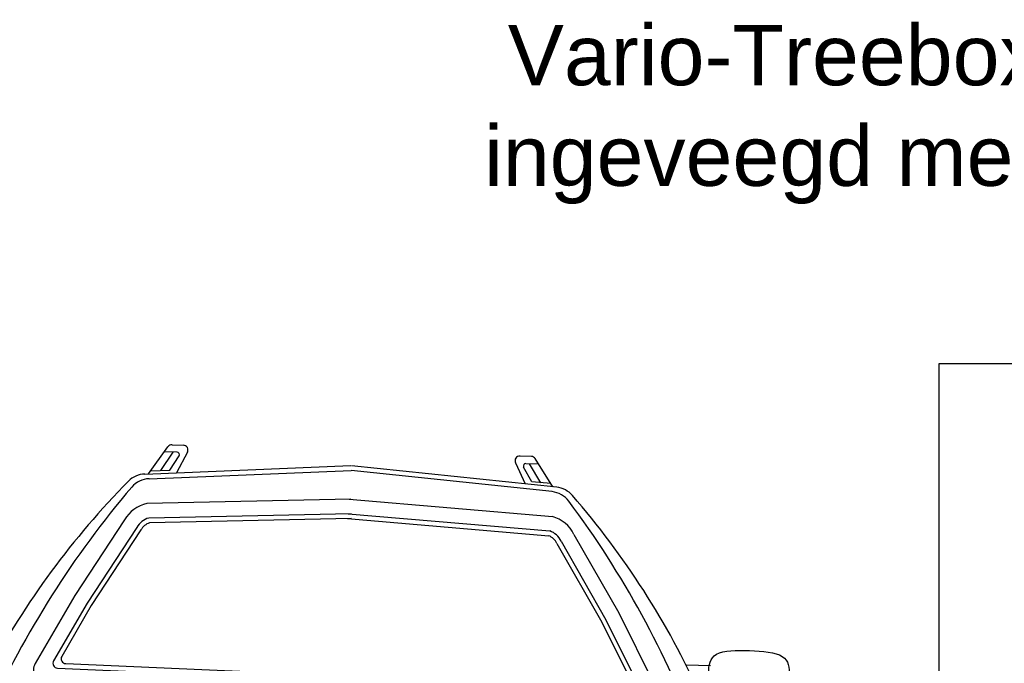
# Model space of a CAD drawing. Header units: metres. Extents: x 8 to 122, y -18 to 26.
# Tile 24 of 54: x 19.66 to 21.7, y 12.47 to 13.8. Entities that reach past the tile are written whole.
import ezdxf
from ezdxf import colors
from ezdxf.entities.mleader import LeaderData, LeaderLine
from ezdxf.math import Vec2, Vec3

# ---------------------------------------------------------------- set-up
doc = ezdxf.new("R2010")
doc.units = ezdxf.units.M
doc.header["$PDMODE"] = 1
doc.layers.add('N-WE-AL-DETAIL-G', color=7, linetype='Continuous')
doc.layers.add('X-XX-AL-AANKLEDING-T25', color=7, linetype='Continuous', lineweight=25)
doc.styles.add('NLCS_ISO', font='arial.ttf')

# ---------------------------------------------------------------- blocks, each defined once
blk = doc.blocks.new('Auto-a6_1')
at = {"color": 0, "linetype": 'Continuous'}
for p, q in [((0.3899899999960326, 1.450820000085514), (0.413449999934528, 1.450820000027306)), ((1.135009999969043, 1.450820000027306), (1.111549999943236, 1.450820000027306)), ((0.3434700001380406, 1.388999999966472), (0.3816699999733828, 1.446359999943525)), ((0.3683400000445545, 1.39686000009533), (0.3932199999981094, 1.435560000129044)), ((0.4009299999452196, 1.435820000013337), (0.3746299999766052, 1.435820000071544)), ((0.3875300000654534, 1.397920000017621), (0.4052500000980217, 1.428300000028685)), ((0.4223999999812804, 1.436350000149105), (0.4008600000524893, 1.393279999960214)), ((1.102599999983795, 1.436350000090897), (1.124140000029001, 1.393280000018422)), ((1.137470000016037, 1.397919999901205), (1.119750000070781, 1.428300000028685)), ((1.124070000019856, 1.435819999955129), (1.150370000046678, 1.435819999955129)), ((1.15666000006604, 1.39686000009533), (1.131780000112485, 1.435560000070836)), ((1.181530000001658, 1.389000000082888), (1.143329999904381, 1.446360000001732)), ((0.3353599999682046, 1.388510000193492), (0.7617699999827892, 1.419560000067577)), ((0.3447699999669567, 1.37917000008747), (0.7624999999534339, 1.409590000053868)), ((1.180229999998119, 1.37917000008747), (0.7624999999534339, 1.409590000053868)), ((1.189640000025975, 1.388510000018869), (0.7632299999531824, 1.419560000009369)), ((0.3479499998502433, 1.395729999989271), (0.3875300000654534, 1.397920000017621)), ((1.177049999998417, 1.395729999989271), (1.137470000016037, 1.397919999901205)), ((0.7642300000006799, 1.349880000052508), (0.3420299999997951, 1.327449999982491)), ((0.7607699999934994, 1.3498799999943), (1.182969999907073, 1.327450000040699)), ((0.765819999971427, 1.319929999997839), (0.3468399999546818, 1.297660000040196)), ((0.7663499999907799, 1.309940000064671), (0.3487000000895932, 1.287740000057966)), ((0.7586500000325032, 1.309939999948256), (1.176300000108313, 1.287739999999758)), ((0.7591799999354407, 1.319930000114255), (1.178160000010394, 1.297660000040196)), ((0.2965499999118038, 1.292270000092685), (0.1985299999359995, 1.132570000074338)), ((1.22844999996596, 1.292270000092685), (1.326469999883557, 1.132570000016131)), ((0.3226100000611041, 1.277379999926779), (0.2245500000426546, 1.117610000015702)), ((0.3313300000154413, 1.272469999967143), (0.2332199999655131, 1.112629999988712)), ((1.193669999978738, 1.272469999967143), (1.291780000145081, 1.112629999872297)), ((1.20239000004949, 1.277379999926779), (1.300450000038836, 1.117610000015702)), ((0.1985299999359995, 1.132570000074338), (0.1213100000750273, 0.9887900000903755)), ((1.326469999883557, 1.132570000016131), (1.403690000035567, 0.9887900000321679)), ((0.2245500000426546, 1.117610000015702), (0.1591199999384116, 0.9957700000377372)), ((0.2332199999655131, 1.112629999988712), (0.1757299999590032, 1.005580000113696)), ((1.291780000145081, 1.112629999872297), (1.349270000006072, 1.005580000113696)), ((1.300450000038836, 1.117610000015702), (1.365880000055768, 0.9957700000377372)), ((-0.1138100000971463, 1.061700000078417), (-0.122389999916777, 1.060429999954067)), ((-0.1046299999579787, 1.062570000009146), (-0.1138100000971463, 1.061700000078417)), ((-0.09500999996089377, 1.063119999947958), (-0.1046299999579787, 1.062570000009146)), ((-0.08507999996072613, 1.063410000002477), (-0.09500999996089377, 1.063119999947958)), ((-0.07499999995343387, 1.063490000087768), (-0.08507999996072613, 1.063410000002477)), ((-0.06492000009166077, 1.063410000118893), (-0.07499999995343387, 1.063490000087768)), ((-0.05499000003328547, 1.063120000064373), (-0.06492000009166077, 1.063410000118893)), ((-0.04537000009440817, 1.062570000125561), (-0.05499000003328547, 1.063120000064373)), ((-0.0361900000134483, 1.06170000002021), (-0.04537000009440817, 1.062570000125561)), ((-0.0276099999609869, 1.060430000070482), (-0.0361900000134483, 1.06170000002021)), ((1.552609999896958, 1.06043000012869), (1.561189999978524, 1.06170000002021)), ((1.561189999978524, 1.06170000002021), (1.57037000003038, 1.062570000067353)), ((1.57037000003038, 1.062570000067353), (1.579990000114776, 1.06311999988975)), ((1.579990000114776, 1.06311999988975), (1.589919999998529, 1.063410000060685)), ((1.589919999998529, 1.063410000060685), (1.599999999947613, 1.063490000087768)), ((1.599999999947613, 1.063490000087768), (1.610080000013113, 1.06340999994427)), ((1.610080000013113, 1.06340999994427), (1.620010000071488, 1.063120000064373)), ((1.620010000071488, 1.063120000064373), (1.629630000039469, 1.062570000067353)), ((1.629630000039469, 1.062570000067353), (1.63880999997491, 1.061700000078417)), ((1.63880999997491, 1.061700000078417), (1.647390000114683, 1.060430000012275)), ((-0.1541799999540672, 1.041770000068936), (-0.1561199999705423, 1.036889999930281)), ((-0.1514399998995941, 1.046239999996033), (-0.1541799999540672, 1.041770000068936)), ((-0.1477700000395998, 1.050229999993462), (-0.1514399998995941, 1.046239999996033)), ((-0.143039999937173, 1.05366000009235), (-0.1477700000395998, 1.050229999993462)), ((-0.1371599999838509, 1.056470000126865), (-0.143039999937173, 1.05366000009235)), ((-0.1302300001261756, 1.058710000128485), (-0.1371599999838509, 1.056470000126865)), ((-0.122389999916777, 1.060429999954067), (-0.1302300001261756, 1.058710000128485)), ((-0.01976999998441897, 1.058710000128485), (-0.0276099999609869, 1.060430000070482)), ((-0.01284000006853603, 1.056470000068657), (-0.01976999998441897, 1.058710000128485)), ((-0.006960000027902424, 1.05366000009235), (-0.01284000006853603, 1.056470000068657)), ((-0.002229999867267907, 1.050229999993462), (-0.006960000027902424, 1.05366000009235)), ((0.001439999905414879, 1.046239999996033), (-0.002229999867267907, 1.050229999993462)), ((0.004180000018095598, 1.041770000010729), (0.001439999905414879, 1.046239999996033)), ((0.006119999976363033, 1.036890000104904), (0.004180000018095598, 1.041770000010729)), ((1.518879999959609, 1.036890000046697), (1.520820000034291, 1.041770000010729)), ((1.520820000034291, 1.041770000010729), (1.523560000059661, 1.046239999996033)), ((1.523560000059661, 1.046239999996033), (1.527230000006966, 1.05023000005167)), ((1.527230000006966, 1.05023000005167), (1.531959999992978, 1.053660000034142)), ((1.531959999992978, 1.053660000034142), (1.5378399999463, 1.056470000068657)), ((1.5378399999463, 1.056470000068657), (1.544770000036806, 1.058710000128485)), ((1.544770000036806, 1.058710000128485), (1.552609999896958, 1.06043000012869)), ((1.647390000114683, 1.060430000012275), (1.655229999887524, 1.05871000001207)), ((1.655229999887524, 1.05871000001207), (1.662160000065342, 1.056470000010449)), ((1.662160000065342, 1.056470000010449), (1.668040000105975, 1.053659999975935)), ((1.668040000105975, 1.053659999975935), (1.672769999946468, 1.050229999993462)), ((1.672769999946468, 1.050229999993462), (1.676440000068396, 1.046239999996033)), ((1.676440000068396, 1.046239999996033), (1.679180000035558, 1.041770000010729)), ((1.679180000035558, 1.041770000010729), (1.681119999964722, 1.036889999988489)), ((-0.1584900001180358, 1.020670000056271), (-0.1585800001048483, 1.015000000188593)), ((-0.1581399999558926, 1.02626999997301), (-0.1584900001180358, 1.020670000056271)), ((-0.1574000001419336, 1.031700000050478), (-0.1581399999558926, 1.02626999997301)), ((-0.1561199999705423, 1.036889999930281), (-0.1574000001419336, 1.031700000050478)), ((0.05499999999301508, 1.03000000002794), (0.004999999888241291, 1.030000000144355)), ((0.007400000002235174, 1.031700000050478), (0.006119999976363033, 1.036890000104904)), ((0.008139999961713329, 1.026270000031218), (0.007400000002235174, 1.031700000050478)), ((0.008490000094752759, 1.020669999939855), (0.008139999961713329, 1.026270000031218)), ((0.00857999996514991, 1.000000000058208), (0.008490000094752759, 1.020669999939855)), ((1.470000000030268, 1.03000000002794), (1.520000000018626, 1.030000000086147)), ((1.516419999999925, 1.000000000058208), (1.516510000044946, 1.020669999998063)), ((1.516510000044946, 1.020669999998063), (1.516860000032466, 1.026270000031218)), ((1.516860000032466, 1.026270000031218), (1.517599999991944, 1.03169999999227)), ((1.517599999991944, 1.03169999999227), (1.518879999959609, 1.036890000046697)), ((1.681119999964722, 1.036889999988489), (1.682399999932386, 1.03169999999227)), ((1.682399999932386, 1.03169999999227), (1.683140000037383, 1.02626999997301)), ((1.683140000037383, 1.02626999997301), (1.6834899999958, 1.020669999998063)), ((1.6834899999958, 1.020669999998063), (1.683580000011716, 1.015000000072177)), ((-0.1585800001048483, 1.015000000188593), (-0.1584900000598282, 0.9943300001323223)), ((0.008490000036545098, 0.994330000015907), (0.00857999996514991, 1.000000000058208)), ((0.02999999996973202, 1.010000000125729), (0.009999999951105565, 1.010000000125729)), ((0.02000000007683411, 0.9649999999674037), (0.02999999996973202, 1.010000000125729)), ((1.495000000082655, 1.010000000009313), (1.515000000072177, 1.010000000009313)), ((1.504999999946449, 0.965000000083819), (1.495000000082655, 1.010000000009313)), ((1.516509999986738, 0.9943300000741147), (1.516419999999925, 1.000000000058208)), ((1.683580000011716, 1.015000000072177), (1.683490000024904, 0.994330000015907)), ((-0.1584900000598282, 0.9943300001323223), (-0.1581399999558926, 0.9887300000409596)), ((-0.1581399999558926, 0.9887300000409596), (-0.1574000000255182, 0.9833000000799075)), ((-0.1574000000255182, 0.9833000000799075), (-0.1561199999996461, 0.9781100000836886)), ((0.006120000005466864, 0.978110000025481), (0.007400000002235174, 0.9832999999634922)), ((0.007400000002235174, 0.9832999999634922), (0.008139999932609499, 0.9887300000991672)), ((0.008139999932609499, 0.9887300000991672), (0.008490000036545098, 0.994330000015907)), ((0.1678100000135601, 0.9810400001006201), (0.7645900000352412, 0.9738900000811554)), ((0.1844200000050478, 0.9908500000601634), (0.764709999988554, 0.9838900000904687)), ((1.340580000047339, 0.9908500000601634), (0.7602900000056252, 0.983890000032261)), ((1.357190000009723, 0.9810400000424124), (0.7604100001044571, 0.9738900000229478)), ((1.516859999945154, 0.9887300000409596), (1.516509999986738, 0.9943300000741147)), ((1.517599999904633, 0.9833000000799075), (1.516859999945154, 0.9887300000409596)), ((1.518879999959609, 0.978110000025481), (1.517599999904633, 0.9833000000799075)), ((1.682400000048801, 0.9832999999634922), (1.681120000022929, 0.9781100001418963)), ((1.683140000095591, 0.9887300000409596), (1.682400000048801, 0.9832999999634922)), ((1.683490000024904, 0.994330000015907), (1.683140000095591, 0.9887300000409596)), ((-0.1561199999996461, 0.9781100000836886), (-0.1541800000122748, 0.9732300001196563)), ((-0.1541800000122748, 0.9732300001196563), (-0.1514399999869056, 0.9687600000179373)), ((-0.1514399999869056, 0.9687600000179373), (-0.1477699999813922, 0.9647700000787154)), ((-0.1477699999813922, 0.9647700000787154), (-0.1430399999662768, 0.9613400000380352)), ((-0.1430399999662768, 0.9613400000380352), (-0.1371600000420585, 0.9585300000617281)), ((-0.01284000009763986, 0.9585300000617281), (-0.006959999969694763, 0.9613400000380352)), ((-0.006959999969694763, 0.9613400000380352), (-0.002229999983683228, 0.9647700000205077)), ((-0.002229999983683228, 0.9647700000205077), (0.001439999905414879, 0.9687600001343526)), ((0.001439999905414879, 0.9687600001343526), (0.004180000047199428, 0.9732300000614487)), ((0.004180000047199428, 0.9732300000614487), (0.006120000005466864, 0.978110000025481)), ((1.520819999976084, 0.9732300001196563), (1.518879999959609, 0.978110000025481)), ((1.523560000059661, 0.9687599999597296), (1.520819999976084, 0.9732300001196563)), ((1.527230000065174, 0.9647700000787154), (1.523560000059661, 0.9687599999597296)), ((1.531960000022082, 0.9613400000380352), (1.527230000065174, 0.9647700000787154)), ((1.537839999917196, 0.9585300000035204), (1.531960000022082, 0.9613400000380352)), ((1.668040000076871, 0.9613400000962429), (1.662160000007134, 0.9585300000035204)), ((1.672770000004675, 0.9647699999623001), (1.668040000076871, 0.9613400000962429)), ((1.6764400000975, 0.9687600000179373), (1.672770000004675, 0.9647699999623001)), ((1.679179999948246, 0.973230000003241), (1.6764400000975, 0.9687600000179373)), ((1.681120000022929, 0.9781100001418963), (1.679179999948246, 0.973230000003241)), ((-0.1371600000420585, 0.9585300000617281), (-0.1302300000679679, 0.9562900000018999)), ((-0.1302300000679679, 0.9562900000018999), (-0.1223900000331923, 0.9545700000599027)), ((-0.1223900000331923, 0.9545700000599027), (-0.1138100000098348, 0.9533000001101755)), ((-0.1138100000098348, 0.9533000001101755), (-0.1046299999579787, 0.9524300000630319)), ((-0.1046299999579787, 0.9524300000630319), (-0.0950099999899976, 0.9518800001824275)), ((-0.0950099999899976, 0.9518800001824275), (-0.08507999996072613, 0.9515900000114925)), ((-0.08507999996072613, 0.9515900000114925), (-0.07500000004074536, 0.9515100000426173)), ((-0.07500000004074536, 0.9515100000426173), (-0.06491999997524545, 0.9515900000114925)), ((-0.06491999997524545, 0.9515900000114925), (-0.0549900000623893, 0.9518800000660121)), ((-0.0549900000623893, 0.9518800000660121), (-0.04537000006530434, 0.9524300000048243)), ((-0.04537000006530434, 0.9524300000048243), (-0.0361900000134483, 0.9533000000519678)), ((-0.0361900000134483, 0.9533000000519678), (-0.0276099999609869, 0.9545700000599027)), ((-0.0276099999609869, 0.9545700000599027), (-0.0197700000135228, 0.9562900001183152)), ((-0.0197700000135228, 0.9562900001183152), (-0.01284000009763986, 0.9585300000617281)), ((0.1426899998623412, 0.951340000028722), (0.764229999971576, 0.9438900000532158)), ((1.382310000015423, 0.951340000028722), (0.7607699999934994, 0.9438899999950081)), ((1.544770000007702, 0.9562900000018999), (1.537839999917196, 0.9585300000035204)), ((1.55260999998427, 0.954570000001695), (1.544770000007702, 0.9562900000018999)), ((1.561189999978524, 0.9532999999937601), (1.55260999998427, 0.954570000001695)), ((1.57037000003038, 0.9524300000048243), (1.561189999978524, 0.9532999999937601)), ((1.579990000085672, 0.9518800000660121), (1.57037000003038, 0.9524300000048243)), ((1.589919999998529, 0.9515900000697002), (1.579990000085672, 0.9518800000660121)), ((1.599999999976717, 0.9515099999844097), (1.589919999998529, 0.9515900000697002)), ((1.610080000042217, 0.9515900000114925), (1.599999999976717, 0.9515099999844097)), ((1.620009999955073, 0.9518800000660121), (1.610080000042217, 0.9515900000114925)), ((1.629630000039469, 0.9524300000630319), (1.620009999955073, 0.9518800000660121)), ((1.638809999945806, 0.9533000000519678), (1.629630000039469, 0.9524300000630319)), ((1.647390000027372, 0.9545700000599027), (1.638809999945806, 0.9533000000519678)), ((1.655229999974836, 0.9562900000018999), (1.647390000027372, 0.9545700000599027)), ((1.662160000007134, 0.9585300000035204), (1.655229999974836, 0.9562900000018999)), ((0.01589000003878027, 0.879529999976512), (-0.05153999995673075, 0.8580100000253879)), ((0.01892999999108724, 0.8800000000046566), (0.7625000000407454, 0.8800000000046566)), ((1.506070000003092, 0.8800000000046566), (0.7625000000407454, 0.8800000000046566)), ((1.509109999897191, 0.879529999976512), (1.576539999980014, 0.8580100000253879)), ((0.02049000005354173, 0.8600000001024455), (-0.05598000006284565, 0.8356000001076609)), ((-0.05153999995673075, 0.8580100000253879), (-0.03825999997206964, 0.841019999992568)), ((0.02049000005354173, 0.8600000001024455), (0.7625000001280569, 0.8599999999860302)), ((0.1478400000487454, 0.6000000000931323), (0.1478399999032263, 0.8600000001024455)), ((1.504509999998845, 0.8600000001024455), (0.7625000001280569, 0.8599999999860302)), ((1.377159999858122, 0.5999999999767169), (1.377160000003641, 0.8599999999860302)), ((1.504509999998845, 0.8600000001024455), (1.580980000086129, 0.8355999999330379)), ((1.576539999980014, 0.8580100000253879), (1.563259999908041, 0.841020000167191)), ((-0.04677000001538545, 0.7905800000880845), (-0.03811999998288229, 0.8413000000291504)), ((0.005710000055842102, 0.7782700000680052), (0.01698000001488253, 0.8522000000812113)), ((0.3400799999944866, 0.8500200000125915), (0.3400800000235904, 0.7766999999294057)), ((1.184919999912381, 0.8500200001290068), (1.184919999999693, 0.7767000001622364)), ((1.519290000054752, 0.7782700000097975), (1.508019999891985, 0.8522000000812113)), ((1.571769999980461, 0.7905800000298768), (1.563119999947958, 0.8413000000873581)), ((-0.06927999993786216, 0.7117500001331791), (-0.05598000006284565, 0.8356000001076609)), ((1.594280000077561, 0.7117500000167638), (1.580980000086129, 0.8355999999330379)), ((0.7650000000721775, 0.815000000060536), (0.5049999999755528, 0.8149999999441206)), ((0.7600000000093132, 0.8150000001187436), (1.020000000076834, 0.8149999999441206)), ((-0.05425999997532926, 0.7193700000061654), (-0.04676999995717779, 0.7865200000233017)), ((0.4849999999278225, 0.7950000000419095), (0.4850000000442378, 0.7300000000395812)), ((1.040000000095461, 0.7949999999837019), (1.039999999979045, 0.7300000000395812)), ((1.579259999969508, 0.7193700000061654), (1.571770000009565, 0.7865200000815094)), ((-0.0006200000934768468, 0.6769899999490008), (0.003259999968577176, 0.7571900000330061)), ((0.01325000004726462, 0.7666999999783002), (0.1478399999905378, 0.7667000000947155)), ((0.1478399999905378, 0.7667000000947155), (0.330080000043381, 0.7667000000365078)), ((0.3400800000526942, 0.7567000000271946), (0.3400800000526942, 0.6765000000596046)), ((1.184919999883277, 0.7567000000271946), (1.184920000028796, 0.676500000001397)), ((1.377159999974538, 0.7667000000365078), (1.194920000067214, 0.7666999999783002)), ((1.511750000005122, 0.7667000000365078), (1.377159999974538, 0.7667000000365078)), ((1.525620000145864, 0.6769899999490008), (1.521740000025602, 0.7571900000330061)), ((-0.03629000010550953, 0.6823500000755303), (-0.04512999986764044, 0.7122200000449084)), ((0.504999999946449, 0.7100000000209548), (0.7649999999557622, 0.7100000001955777)), ((1.020000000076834, 0.7099999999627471), (0.7600000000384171, 0.7100000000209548)), ((1.561290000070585, 0.6823500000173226), (1.570129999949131, 0.7122200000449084)), ((-0.08581999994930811, 0.6848699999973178), (-0.08999999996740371, 0.6670699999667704)), ((-0.02495999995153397, 0.5874300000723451), (-0.03454000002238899, 0.673670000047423)), ((1.549960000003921, 0.5874300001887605), (1.559540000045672, 0.6736699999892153)), ((1.610820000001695, 0.6848700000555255), (1.615000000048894, 0.6670700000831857)), ((-0.08999999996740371, 0.6670699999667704), (-0.09000000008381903, 0.592110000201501)), ((-0.08062999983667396, 0.6617900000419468), (-0.08999999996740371, 0.6670699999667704)), ((0.01131000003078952, 0.5982100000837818), (0.001020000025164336, 0.65470999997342)), ((0.0108600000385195, 0.6665000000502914), (0.1478399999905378, 0.6664999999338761)), ((0.1478399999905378, 0.6664999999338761), (0.3300800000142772, 0.6664999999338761)), ((1.377160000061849, 0.6664999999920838), (1.194919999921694, 0.6665000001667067)), ((1.51413999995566, 0.6665000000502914), (1.377160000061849, 0.6664999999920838)), ((1.513689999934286, 0.5982100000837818), (1.523980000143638, 0.6547100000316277)), ((1.605629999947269, 0.6617899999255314), (1.615000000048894, 0.6670700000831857)), ((1.615000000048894, 0.6670700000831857), (1.614999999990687, 0.5921100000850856)), ((-0.0434100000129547, 0.5773500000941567), (-0.05665000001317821, 0.6303400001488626)), ((1.568410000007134, 0.5773499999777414), (1.58164999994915, 0.6303400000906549)), ((-0.05920000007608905, 0.5606500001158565), (-0.09000000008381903, 0.592110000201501)), ((1.584200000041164, 0.5606500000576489), (1.614999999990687, 0.5921100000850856)), ((0.02000000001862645, 0.5900000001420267), (0.1478399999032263, 0.5900000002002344)), ((1.504999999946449, 0.590000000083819), (1.377160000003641, 0.590000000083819)), ((-0.05920000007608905, 0.5606500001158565), (-0.0900000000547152, 0.5500400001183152)), ((0.1778400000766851, 0.5700000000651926), (0.7625000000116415, 0.5700000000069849)), ((1.347160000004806, 0.5700000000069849), (0.7625000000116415, 0.5700000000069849)), ((1.584200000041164, 0.5606500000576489), (1.615000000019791, 0.5500400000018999)), ((-0.0900000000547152, 0.5500400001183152), (-0.08999999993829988, 0.4856900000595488)), ((1.615000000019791, 0.5500400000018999), (1.615000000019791, 0.4856899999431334)), ((-0.05774999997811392, 0.4980200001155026), (-0.06359000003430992, 0.5291400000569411)), ((1.582749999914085, 0.4980200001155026), (1.588589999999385, 0.5291399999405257)), ((-0.08999999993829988, 0.4856900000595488), (-0.02642000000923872, 0.5100000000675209)), ((-0.02642000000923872, 0.5100000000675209), (0.7625000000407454, 0.5100000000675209)), ((-0.02169999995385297, 0.4900000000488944), (0.76249999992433, 0.4900000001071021)), ((1.551419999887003, 0.5100000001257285), (0.7625000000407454, 0.5100000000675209)), ((1.546699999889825, 0.4899999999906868), (0.76249999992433, 0.4900000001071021)), ((1.615000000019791, 0.4856899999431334), (1.551419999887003, 0.5100000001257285)), ((-0.08999999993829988, 0.4856900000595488), (-0.07499999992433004, 0.3200000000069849)), ((-0.05713000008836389, 0.4768400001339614), (-0.0274100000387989, 0.488210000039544)), ((1.582129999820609, 0.4768400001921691), (1.552410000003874, 0.4882099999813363)), ((1.615000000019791, 0.4856899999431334), (1.600000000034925, 0.3200000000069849)), ((-0.04317000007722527, 0.3035200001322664), (-0.06134999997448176, 0.4674700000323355)), ((1.568170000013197, 0.3035200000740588), (1.586350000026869, 0.4674700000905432)), ((-0.07499999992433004, 0.3200000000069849), (0, 0.2235700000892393)), ((-0.04317000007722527, 0.3035200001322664), (0.005050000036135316, 0.3257900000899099)), ((1.568170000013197, 0.3035200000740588), (1.519949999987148, 0.3257900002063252)), ((1.600000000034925, 0.3200000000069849), (1.524999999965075, 0.223570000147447)), ((0.0102700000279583, 0.2299999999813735), (-0.04317000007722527, 0.3035200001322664)), ((1.514729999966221, 0.2300000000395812), (1.568170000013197, 0.3035200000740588)), ((-0.04000000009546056, 0.2750000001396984), (-0.0400000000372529, 0.03954000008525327)), ((0.09226000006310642, 0.2700000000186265), (0.7625000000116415, 0.2700000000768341)), ((0.133330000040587, 0.2699999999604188), (0.1333299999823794, -1.164153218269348e-10)), ((0.1700000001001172, 0.04000000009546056), (0.1700000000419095, 0.2699999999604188)), ((1.432740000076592, 0.2700000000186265), (0.7625000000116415, 0.2700000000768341)), ((1.354999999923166, 0.0400000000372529), (1.354999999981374, 0.2700000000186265)), ((1.391670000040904, 0.2700000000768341), (1.391669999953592, 0)), ((1.565000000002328, 0.2750000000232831), (1.565000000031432, 0.03954000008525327)), ((2.91038304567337e-11, 0.2299999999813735), (0.133330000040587, 0.2300000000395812)), ((0, 0), (2.91038304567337e-11, 0.2299999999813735)), ((1.524999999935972, 0.2300000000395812), (1.3916700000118, 0.2300000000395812)), ((1.525000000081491, 0), (1.524999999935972, 0.2300000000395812)), ((0, 0), (0.1249999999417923, 5.820766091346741e-11)), ((0.1249999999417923, 5.820766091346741e-11), (0.129999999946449, 5.820766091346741e-11)), ((1.400000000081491, -5.820766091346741e-11), (1.394999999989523, 1.164153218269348e-10)), ((1.525000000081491, 0), (1.400000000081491, -5.820766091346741e-11))]:
    blk.add_line(p, q, dxfattribs=at)
at = {"color": 0, "linetype": 'Continuous', "flags": 128}
blk.add_lwpolyline([(-0.02814619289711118, 0.8654767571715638, -0.03122339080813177), (0.008288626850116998, 0.9503829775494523, -0.1832659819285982), (0.06518640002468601, 0.9685147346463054)], format="xyb", dxfattribs=at)
at = {"color": 0, "linetype": 'Continuous'}
for centre, radius, start, end in [((0.389991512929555, 1.440823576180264), 0.01, 90, 146.3433055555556), ((0.4134555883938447, 1.440823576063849), 0.01, 333.43495, 90), ((1.111544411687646, 1.440823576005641), 0.01, 90, 206.5650499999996), ((1.13500848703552, 1.440823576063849), 0.01, 33.65669444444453, 90), ((0.4009322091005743, 1.430823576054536), 0.005000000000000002, 329.7518972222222, 90), ((1.12406779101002, 1.430823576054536), 0.005000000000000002, 90, 210.2481027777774), ((0.3389941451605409, 1.338644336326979), 0.05000000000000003, 94.16505833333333, 137.1355972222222), ((1.186005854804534, 1.338644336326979), 0.05000000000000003, 42.8644027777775, 85.83494166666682), ((1.543680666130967, 0.2205744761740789), 1.693578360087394, 137.1355972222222, 153.8142972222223), ((0.3483984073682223, 1.329302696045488), 0.05000000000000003, 94.16505833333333, 141.3888555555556), ((1.17660159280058, 1.32930269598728), 0.05000000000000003, 38.61114444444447, 85.83494166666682), ((-0.01868066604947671, 0.2205744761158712), 1.693578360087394, 26.18570277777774, 42.86440277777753), ((1.856853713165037, 0.1246382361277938), 1.980454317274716, 141.3888555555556, 157.5789527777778), ((-0.3318537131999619, 0.1246382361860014), 1.980454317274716, 22.42104722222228, 38.61114444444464), ((0.3590005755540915, 1.258516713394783), 0.07099094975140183, 103.8334638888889, 151.6081805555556), ((1.165999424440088, 1.258516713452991), 0.07099094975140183, 28.39181944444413, 76.16653611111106), ((0.3590005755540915, 1.258516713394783), 0.04099094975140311, 107.2590416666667, 152.6034222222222), ((0.3590005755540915, 1.258516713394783), 0.03099094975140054, 109.4063083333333, 153.2255944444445), ((1.165999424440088, 1.258516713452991), 0.03099094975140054, 26.77440555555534, 70.59369166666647), ((1.165999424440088, 1.258516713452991), 0.04099094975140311, 27.39657777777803, 72.74095833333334), ((0.1845431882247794, 1.000847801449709), 0.01000000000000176, 151.7624388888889, 269.3132388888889), ((1.340456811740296, 1.000847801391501), 0.01000000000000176, 270.6867611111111, 28.2375611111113), ((0.1429953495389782, 0.9763440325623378), 0.02500000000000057, 150.1462944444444, 269.3132388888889), ((0.1679285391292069, 0.9910462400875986), 0.00999999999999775, 151.7624388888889, 269.3132388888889), ((1.357071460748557, 0.9910462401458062), 0.00999999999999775, 270.6867611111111, 28.2375611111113), ((1.38200465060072, 0.9763440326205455), 0.02500000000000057, 270.6867611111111, 29.85370555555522), ((0.2882969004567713, 0.7501557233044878), 0.3565418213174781, 144.0992111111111, 162.3919416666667), ((0.05721922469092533, 0.8416300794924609), 0.1310034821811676, 84.78526944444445, 116.1485166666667), ((1.467780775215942, 0.8416300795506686), 0.1310034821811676, 63.85148333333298, 95.21473055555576), ((1.46435901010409, 0.8844393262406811), 0.08419818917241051, 51.55410000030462, 93.09459722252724), ((1.236703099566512, 0.7501557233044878), 0.3565418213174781, 17.60805833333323, 35.90078888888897), ((0.8557629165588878, 0.6164873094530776), 0.7404992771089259, 19.64828559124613, 26.80183559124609), ((0.01893015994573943, 0.8700032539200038), 0.01, 90, 107.6993333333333), ((1.506069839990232, 0.8700032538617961), 0.01, 72.30066666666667, 90), ((0.02686132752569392, 0.850632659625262), 0.01, 90, 170.9599388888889), ((0.3300767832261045, 0.8500229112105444), 0.01, 0, 90), ((1.194923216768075, 0.8500229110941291), 0.01, 90, 180), ((1.498138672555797, 0.850632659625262), 0.01, 9.040061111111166, 90), ((0.5050015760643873, 0.7950032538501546), 0.02000000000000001, 90, 180), ((1.019998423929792, 0.7950032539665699), 0.02000000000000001, 0, 90), ((0.01558460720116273, 0.7767062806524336), 0.01, 170.9599388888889, 270), ((0.3300767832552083, 0.7767062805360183), 0.01, 270, 0), ((1.194923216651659, 0.776706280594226), 0.01, 180, 270), ((1.50941539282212, 0.7767062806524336), 0.01, 270, 9.040061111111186), ((0.01324943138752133, 0.7567062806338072), 0.01, 90, 177.2290583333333), ((0.3300767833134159, 0.7567062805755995), 0.01, 0, 90), ((1.194923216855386, 0.7567062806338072), 0.01, 90, 180), ((1.51175056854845, 0.7567062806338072), 0.01, 2.770941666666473, 90), ((-0.03714125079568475, 0.6734474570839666), 0.05000000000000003, 116.0620638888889, 166.7864888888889), ((-0.05471503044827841, 0.7093802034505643), 0.01, 16.49030833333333, 116.0620638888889), ((0.5050015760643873, 0.7300032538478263), 0.02000000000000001, 180, 270), ((1.019998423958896, 0.7300032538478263), 0.02000000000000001, 270, 0), ((1.579715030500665, 0.709380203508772), 0.01, 63.9379361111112, 163.5096916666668), ((1.562141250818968, 0.6734474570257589), 0.05000000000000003, 13.21351111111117, 63.9379361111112), ((-0.0842284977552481, 0.6681599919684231), 0.05000000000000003, 6.334530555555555, 16.49031111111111), ((0.009367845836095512, 0.676507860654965), 0.01, 177.2290583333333, 270), ((0.3300767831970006, 0.6765078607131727), 0.01, 270, 0), ((1.19492321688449, 0.676507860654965), 0.01, 180, 270), ((1.515632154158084, 0.6765078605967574), 0.01, 270, 2.77094166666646), ((1.609228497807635, 0.6681599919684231), 0.05000000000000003, 163.5096888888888, 173.6654694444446), ((-0.1051548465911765, 0.6182232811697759), 0.05000000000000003, 14.02410555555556, 60.62018888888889), ((0.01085728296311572, 0.6565078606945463), 0.01, 90, 190.3190222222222), ((1.514142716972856, 0.6565078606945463), 0.01, 349.6809777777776, 90), ((1.630154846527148, 0.6182232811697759), 0.05000000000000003, 119.379811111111, 165.9758944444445), ((0.0211452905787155, 0.6000032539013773), 0.01, 190.3190222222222, 270), ((0.1778368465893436, 0.6000032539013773), 0.03, 180, 270), ((1.347163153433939, 0.600003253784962), 0.03, 270, 0), ((1.503854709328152, 0.6000032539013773), 0.01, 270, 349.6809777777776), ((-0.01444448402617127, 0.5383625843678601), 0.05000000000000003, 98.75436388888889, 190.6196555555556), ((0.01005466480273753, 0.3792696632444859), 0.2109682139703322, 87.29756666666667, 98.75436388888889), ((1.514945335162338, 0.3792696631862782), 0.2109682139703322, 81.24563611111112, 92.70243333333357), ((1.539444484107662, 0.5383625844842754), 0.05000000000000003, 349.3803444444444, 81.24563611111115), ((-0.02169969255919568, 0.4800032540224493), 0.01, 90, 124.8377611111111), ((1.546699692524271, 0.4800032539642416), 0.01, 55.16223888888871, 90), ((-0.0514182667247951, 0.4686400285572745), 0.01, 124.8377611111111, 186.70655), ((1.576418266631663, 0.4686400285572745), 0.01, 353.2934500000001, 55.16223888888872), ((0.04697857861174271, 0.2350032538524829), 0.1000000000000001, 90, 114.7897), ((1.47802142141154, 0.2350032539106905), 0.1000000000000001, 65.21030000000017, 90), ((0.09226236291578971, 0.2400032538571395), 0.03, 90, 199.4712194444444), ((1.432737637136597, 0.2400032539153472), 0.03, 340.5287805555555, 90), ((0.1275015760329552, 0.04250325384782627), 0.04257346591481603, 266.6335388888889, 3.366461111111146), ((1.397498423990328, 0.04250325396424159), 0.04257346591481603, 176.6335388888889, 273.3664611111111), ((1.5760597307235e-06, 0.03954835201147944), 0.04000000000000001, 180, 270), ((1.52499842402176, 0.03954835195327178), 0.04000000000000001, 270, 0)]:
    blk.add_arc(centre, radius, start, end, dxfattribs=at)
blk.add_point((1.682500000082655, 0), dxfattribs=at)

msp = doc.modelspace()

# ---------------------------------------------------------------- block references
at = {"layer": 'N-WE-AL-DETAIL-G', "color": 252, "linetype": 'Continuous', "lineweight": 0, "rotation": 358.1559744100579}
msp.add_blockref('Auto-a6_1', (19.53997151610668, 11.48507285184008), dxfattribs=at)

# ---------------------------------------------------------------- leaders
at = {"layer": 'X-XX-AL-AANKLEDING-T25'}
ml = msp.add_multileader_mtext('Standard', dxfattribs=at)
ml.set_content('Vario-Treebox sandwich constructie\\Pingeveegd met voedingsrijk mengsel', color=256, style='NLCS_ISO')
ml.set_leader_properties()
ml.build(insert=Vec2(0, 0))
ml.multileader.update_dxf_attribs({"arrow_head_size": 0.125})
ctx = ml.context
ctx.base_point, ctx.char_height, ctx.arrow_head_size, ctx.landing_gap_size, ctx.plane_origin = Vec3(20.54683743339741, 13.71127775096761), 0.125, 0.125, 0.1, Vec3(25.05375944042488, 11.09355290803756)
ctx.text_align_type = 2
notes = []
notes.append((ctx, [(0, (1, 1, 0), (23.80696302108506, 13.71127775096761), (-1, 0), 0.2593070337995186, [(0, [(23.80696302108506, 11.28493578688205)], 0, [])])]))
ctx.mtext.insert, ctx.mtext.alignment, ctx.mtext.flow_direction = Vec3(23.44765598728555, 13.79215258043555), 3, 5
ml = msp.add_multileader_mtext('Standard', dxfattribs=at)
ml.set_content('\\pxsa1.16667;Kolk {\\H0.83333x;Aquaway ® ST \\P4545/90-5/20 P-LINE GB1 o.g.}', color=256, style='NLCS_ISO')
ml.set_leader_properties()
ml.build(insert=Vec2(0, 0))
ml.multileader.update_dxf_attribs({"arrow_head_size": 0.125})
ctx = ml.context
ctx.base_point, ctx.char_height, ctx.arrow_head_size, ctx.landing_gap_size, ctx.plane_origin = Vec3(21.82566773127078, 13.09078606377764), 0.125, 0.125, 0.1, Vec3(20.31956427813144, 11.14195439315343)
notes.append((ctx, [(0, (1, 1, 0), (21.56636069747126, 13.09078606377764), (1, 0), 0.2593070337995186, [(0, [(21.56636069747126, 11.25120535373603)], 0, [])])]))
ctx.mtext.insert, ctx.mtext.flow_direction = Vec3(21.92566773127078, 13.16859836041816), 5
for ctx, leaders in notes:
    for number, flags, end, landing, length, lines in leaders:
        leader = LeaderData()
        leader.index, (leader.has_last_leader_line, leader.has_dogleg_vector, leader.attachment_direction) = number, flags
        leader.last_leader_point, leader.dogleg_vector, leader.dogleg_length = Vec3(end), Vec3(landing), length
        for number, points, colour, breaks in lines:
            line = LeaderLine()
            line.index, line.vertices, line.color, line.breaks = number, Vec3.list(points), colors.encode_raw_color(colour), breaks
            leader.lines.append(line)
        ctx.leaders.append(leader)

doc.saveas('drawing.dxf')
